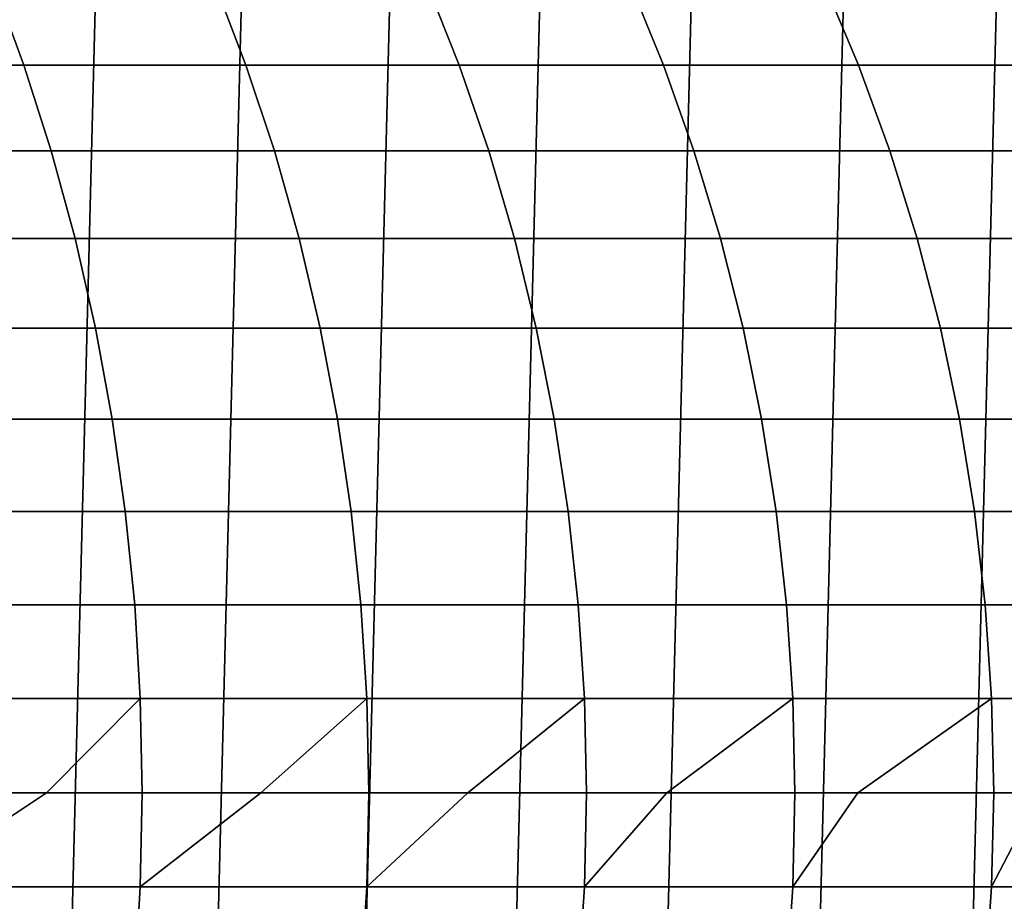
# Model space of a CAD drawing. Header units: metres. Extents: x -244 to 24, y -123 to 0.
# Tile 122 of 146: x -7.53 to -0.37, y -29.79 to -23.38. Entities that reach past the tile are written whole.
import ezdxf

# ---------------------------------------------------------------- set-up
doc = ezdxf.new("R2010")
doc.units = ezdxf.units.M
doc.layers.add('solid_10_231_103_000', color=7, linetype='CONTINUOUS')

msp = doc.modelspace()

# ---------------------------------------------------------------- linework, layer by layer
at = {"layer": 'solid_10_231_103_000'}
for points in [[(-2.225581, -50.387127, -100), (-1.114764, -6.528271, -100), (0, -6.5, -100), (-1.114764, -50.471729, -100)], [(-1.114764, -50.471729, -100), (0, -6.5, -100), (1.114764, -6.528271, -100), (0, -50.5, -100)], [(-3.33126, -50.246326, -100), (-2.225581, -6.612873, -100), (-1.114764, -6.528271, -100), (-2.225581, -50.387127, -100)], [(-4.428752, -50.049606, -100), (-3.33126, -6.753675, -100), (-2.225581, -6.612873, -100), (-3.33126, -50.246326, -100)], [(-5.514266, -49.79771, -100), (-4.428752, -6.950395, -100), (-3.33126, -6.753675, -100), (-4.428752, -50.049606, -100)], [(-6.585739, -49.491138, -100), (-5.514266, -7.202288, -100), (-4.428752, -6.950395, -100), (-5.514266, -49.79771, -100)], [(-7.640936, -49.130447, -100), (-6.585739, -7.508861, -100), (-5.514266, -7.202288, -100), (-6.585739, -49.491138, -100)], [(-8.67577, -48.717091, -100), (-7.640936, -7.869552, -100), (-6.585739, -7.508861, -100), (-7.640936, -49.130447, -100)], [(-9.396509, -23.099205, 205.539673), (-9.181681, -23.705347, 205.776611), (-7.504126, -23.705347, 204.196594), (-7.727784, -23.099205, 203.967987)], [(-7.727784, -23.099205, 203.967987), (-7.504126, -23.705347, 204.196594), (-5.887684, -23.705347, 202.554123), (-6.119849, -23.099205, 202.334152)], [(-6.119849, -23.099205, 202.334152), (-5.887684, -23.705347, 202.554123), (-4.334679, -23.705347, 200.851547), (-4.575017, -23.099205, 200.640533)], [(-4.575017, -23.099205, 200.640533), (-4.334679, -23.705347, 200.851547), (-2.847344, -23.705347, 199.091309), (-3.09551, -23.099205, 198.889557)], [(-3.09551, -23.099205, 198.889557), (-2.847344, -23.705347, 199.091309), (-1.427819, -23.705347, 197.27594), (-1.683456, -23.099205, 197.08374)], [(-1.683456, -23.099205, 197.08374), (-1.427819, -23.705347, 197.27594), (-0.078144, -23.705347, 195.408051), (-0.340885, -23.099205, 195.225693)], [(-9.181681, -23.705347, 205.776611), (-8.990446, -24.328758, 205.987518), (-7.305032, -24.328758, 204.400116), (-7.504126, -23.705347, 204.196594)], [(-7.504126, -23.705347, 204.196594), (-7.305032, -24.328758, 204.400116), (-5.681017, -24.328758, 202.749939), (-5.887684, -23.705347, 202.554123)], [(-5.887684, -23.705347, 202.554123), (-5.681017, -24.328758, 202.749939), (-4.120736, -24.328758, 201.039383), (-4.334679, -23.705347, 200.851547)], [(-4.334679, -23.705347, 200.851547), (-4.120736, -24.328758, 201.039383), (-2.626434, -24.328758, 199.270905), (-2.847344, -23.705347, 199.091309)], [(-2.847344, -23.705347, 199.091309), (-2.626434, -24.328758, 199.270905), (-1.200258, -24.328758, 197.447021), (-1.427819, -23.705347, 197.27594)], [(-1.427819, -23.705347, 197.27594), (-1.200258, -24.328758, 197.447021), (0.15574, -24.328758, 195.570389), (-0.078144, -23.705347, 195.408051)], [(-8.990446, -24.328758, 205.987518), (-8.823429, -24.967407, 206.171722), (-7.131151, -24.967407, 204.57785), (-7.305032, -24.328758, 204.400116)], [(-7.305032, -24.328758, 204.400116), (-7.131151, -24.967407, 204.57785), (-5.500522, -24.967407, 202.920959), (-5.681017, -24.328758, 202.749939)], [(-5.681017, -24.328758, 202.749939), (-5.500522, -24.967407, 202.920959), (-3.933887, -24.967407, 201.203445), (-4.120736, -24.328758, 201.039383)], [(-4.120736, -24.328758, 201.039383), (-3.933887, -24.967407, 201.203445), (-2.433498, -24.967407, 199.42775), (-2.626434, -24.328758, 199.270905)], [(-2.626434, -24.328758, 199.270905), (-2.433498, -24.967407, 199.42775), (-1.001514, -24.967407, 197.596451), (-1.200258, -24.328758, 197.447021)], [(-1.200258, -24.328758, 197.447021), (-1.001514, -24.967407, 197.596451), (0.360006, -24.967407, 195.712173), (0.15574, -24.328758, 195.570389)], [(-8.823429, -24.967407, 206.171722), (-8.681175, -25.619209, 206.328613), (-6.98305, -25.619209, 204.729248), (-7.131151, -24.967407, 204.57785)], [(-7.131151, -24.967407, 204.57785), (-6.98305, -25.619209, 204.729248), (-5.346788, -25.619209, 203.06662), (-5.500522, -24.967407, 202.920959)], [(-5.500522, -24.967407, 202.920959), (-5.346788, -25.619209, 203.06662), (-3.77474, -25.619209, 201.34317), (-3.933887, -24.967407, 201.203445)], [(-3.933887, -24.967407, 201.203445), (-3.77474, -25.619209, 201.34317), (-2.269168, -25.619209, 199.56134), (-2.433498, -24.967407, 199.42775)], [(-2.433498, -24.967407, 199.42775), (-2.269168, -25.619209, 199.56134), (-0.832237, -25.619209, 197.723724), (-1.001514, -24.967407, 197.596451)], [(-1.001514, -24.967407, 197.596451), (-0.832237, -25.619209, 197.723724), (0.533987, -25.619209, 195.832932), (0.360006, -24.967407, 195.712173)], [(-8.681175, -25.619209, 206.328613), (-8.564147, -26.28204, 206.457687), (-6.861212, -26.28204, 204.85379), (-6.98305, -25.619209, 204.729248)], [(-6.98305, -25.619209, 204.729248), (-6.861212, -26.28204, 204.85379), (-5.220315, -26.28204, 203.186462), (-5.346788, -25.619209, 203.06662)], [(-5.346788, -25.619209, 203.06662), (-5.220315, -26.28204, 203.186462), (-3.643815, -26.28204, 201.458115), (-3.77474, -25.619209, 201.34317)], [(-3.77474, -25.619209, 201.34317), (-3.643815, -26.28204, 201.458115), (-2.133979, -26.28204, 199.671249), (-2.269168, -25.619209, 199.56134)], [(-2.269168, -25.619209, 199.56134), (-2.133979, -26.28204, 199.671249), (-0.692978, -26.28204, 197.828415), (-0.832237, -25.619209, 197.723724)], [(-0.832237, -25.619209, 197.723724), (-0.692978, -26.28204, 197.828415), (0.677116, -26.28204, 195.932281), (0.533987, -25.619209, 195.832932)], [(-8.564147, -26.28204, 206.457687), (-8.472726, -26.953733, 206.558517), (-6.766035, -26.953733, 204.951065), (-6.861212, -26.28204, 204.85379)], [(-6.861212, -26.28204, 204.85379), (-6.766035, -26.953733, 204.951065), (-5.121518, -26.953733, 203.280075), (-5.220315, -26.28204, 203.186462)], [(-5.220315, -26.28204, 203.186462), (-5.121518, -26.953733, 203.280075), (-3.541539, -26.953733, 201.547913), (-3.643815, -26.28204, 201.458115)], [(-3.643815, -26.28204, 201.458115), (-3.541539, -26.953733, 201.547913), (-2.028372, -26.953733, 199.757111), (-2.133979, -26.28204, 199.671249)], [(-2.133979, -26.28204, 199.671249), (-2.028372, -26.953733, 199.757111), (-0.584191, -26.953733, 197.910202), (-0.692978, -26.28204, 197.828415)], [(-0.692978, -26.28204, 197.828415), (-0.584191, -26.953733, 197.910202), (0.788925, -26.953733, 196.009888), (0.677116, -26.28204, 195.932281)], [(-8.472726, -26.953733, 206.558517), (-8.407212, -27.632103, 206.630783), (-6.697829, -27.632103, 205.020798), (-6.766035, -26.953733, 204.951065)], [(-6.766035, -26.953733, 204.951065), (-6.697829, -27.632103, 205.020798), (-5.050717, -27.632103, 203.347153), (-5.121518, -26.953733, 203.280075)], [(-5.121518, -26.953733, 203.280075), (-5.050717, -27.632103, 203.347153), (-3.468246, -27.632103, 201.612274), (-3.541539, -26.953733, 201.547913)], [(-3.541539, -26.953733, 201.547913), (-3.468246, -27.632103, 201.612274), (-1.952691, -27.632103, 199.818634), (-2.028372, -26.953733, 199.757111)], [(-2.028372, -26.953733, 199.757111), (-1.952691, -27.632103, 199.818634), (-0.506232, -27.632103, 197.968826), (-0.584191, -26.953733, 197.910202)], [(-0.584191, -26.953733, 197.910202), (-0.506232, -27.632103, 197.968826), (0.869051, -27.632103, 196.065506), (0.788925, -26.953733, 196.009888)], [(-8.407212, -27.632103, 206.630783), (-8.367818, -28.314934, 206.674225), (-6.656816, -28.314934, 205.062714), (-6.697829, -27.632103, 205.020798)], [(-6.697829, -27.632103, 205.020798), (-6.656816, -28.314934, 205.062714), (-5.008143, -28.314934, 203.387497), (-5.050717, -27.632103, 203.347153)], [(-5.050717, -27.632103, 203.347153), (-5.008143, -28.314934, 203.387497), (-3.424174, -28.314934, 201.65097), (-3.468246, -27.632103, 201.612274)], [(-3.468246, -27.632103, 201.612274), (-3.424174, -28.314934, 201.65097), (-1.907184, -28.314934, 199.855621), (-1.952691, -27.632103, 199.818634)], [(-1.952691, -27.632103, 199.818634), (-1.907184, -28.314934, 199.855621), (-0.459355, -28.314934, 198.004059), (-0.506232, -27.632103, 197.968826)], [(-0.506232, -27.632103, 197.968826), (-0.459355, -28.314934, 198.004059), (0.91723, -28.314934, 196.098938), (0.869051, -27.632103, 196.065506)], [(-8.367818, -28.314934, 206.674225), (-8.354672, -29, 206.688721), (-7.339859, -29, 205.747757), (-6.656816, -28.314934, 205.062714)], [(-7.339859, -29, 205.747757), (-6.643129, -29, 205.076706), (-6.656816, -28.314934, 205.062714)], [(-6.656816, -28.314934, 205.062714), (-6.643129, -29, 205.076706), (-5.778472, -29, 204.213989), (-5.008143, -28.314934, 203.387497)], [(-5.778472, -29, 204.213989), (-4.993937, -29, 203.400955), (-5.008143, -28.314934, 203.387497)], [(-5.008143, -28.314934, 203.387497), (-4.993937, -29, 203.400955), (-4.272194, -29, 202.626068), (-3.424174, -28.314934, 201.65097)], [(-4.272194, -29, 202.626068), (-3.409467, -29, 201.663879), (-3.424174, -28.314934, 201.65097)], [(-3.424174, -28.314934, 201.65097), (-3.409467, -29, 201.663879), (-2.822901, -29, 200.985977), (-1.907184, -28.314934, 199.855621)], [(-2.822901, -29, 200.985977), (-1.891998, -29, 199.867981), (-1.907184, -28.314934, 199.855621)], [(-1.907184, -28.314934, 199.855621), (-1.891998, -29, 199.867981), (-1.4324, -29, 199.295761), (-0.459355, -28.314934, 198.004059)], [(-1.4324, -29, 199.295761), (-0.443712, -29, 198.015823), (-0.459355, -28.314934, 198.004059)], [(-0.459355, -28.314934, 198.004059), (-0.443712, -29, 198.015823), (-0.102423, -29, 197.55751), (0.91723, -28.314934, 196.098938)], [(-6.656816, -29.685066, 205.062714), (-6.643129, -29, 205.076706), (-7.339859, -29, 205.747757), (-8.367818, -29.685066, 206.674225)], [(-8.367818, -29.685066, 206.674225), (-7.339859, -29, 205.747757), (-8.354672, -29, 206.688721)], [(-5.008143, -29.685066, 203.387497), (-4.993937, -29, 203.400955), (-5.778472, -29, 204.213989), (-6.656816, -29.685066, 205.062714)], [(-6.656816, -29.685066, 205.062714), (-5.778472, -29, 204.213989), (-6.643129, -29, 205.076706)], [(-3.424174, -29.685066, 201.65097), (-3.409467, -29, 201.663879), (-4.272194, -29, 202.626068), (-5.008143, -29.685066, 203.387497)], [(-5.008143, -29.685066, 203.387497), (-4.272194, -29, 202.626068), (-4.993937, -29, 203.400955)], [(-1.907184, -29.685066, 199.855621), (-1.891998, -29, 199.867981), (-2.822901, -29, 200.985977), (-3.424174, -29.685066, 201.65097)], [(-3.424174, -29.685066, 201.65097), (-2.822901, -29, 200.985977), (-3.409467, -29, 201.663879)], [(-0.459355, -29.685066, 198.004059), (-0.443712, -29, 198.015823), (-1.4324, -29, 199.295761), (-1.907184, -29.685066, 199.855621)], [(-1.907184, -29.685066, 199.855621), (-1.4324, -29, 199.295761), (-1.891998, -29, 199.867981)], [(0.91723, -29.685066, 196.098938), (0.933308, -29, 196.110092), (-0.102423, -29, 197.55751), (-0.459355, -29.685066, 198.004059)], [(-0.459355, -29.685066, 198.004059), (-0.102423, -29, 197.55751), (-0.443712, -29, 198.015823)], [(-8.367818, -29.685066, 206.674225), (-8.407212, -30.367897, 206.630783), (-6.697829, -30.367897, 205.020798), (-6.656816, -29.685066, 205.062714)], [(-6.656816, -29.685066, 205.062714), (-6.697829, -30.367897, 205.020798), (-5.050717, -30.367897, 203.347153), (-5.008143, -29.685066, 203.387497)], [(-5.008143, -29.685066, 203.387497), (-5.050717, -30.367897, 203.347153), (-3.468246, -30.367897, 201.612274), (-3.424174, -29.685066, 201.65097)], [(-3.424174, -29.685066, 201.65097), (-3.468246, -30.367897, 201.612274), (-1.952691, -30.367897, 199.818634), (-1.907184, -29.685066, 199.855621)], [(-1.907184, -29.685066, 199.855621), (-1.952691, -30.367897, 199.818634), (-0.506232, -30.367897, 197.968826), (-0.459355, -29.685066, 198.004059)], [(-0.459355, -29.685066, 198.004059), (-0.506232, -30.367897, 197.968826), (0.869051, -30.367897, 196.065506), (0.91723, -29.685066, 196.098938)]]:
    msp.add_3dface(points, dxfattribs=at)

doc.saveas('drawing.dxf')
